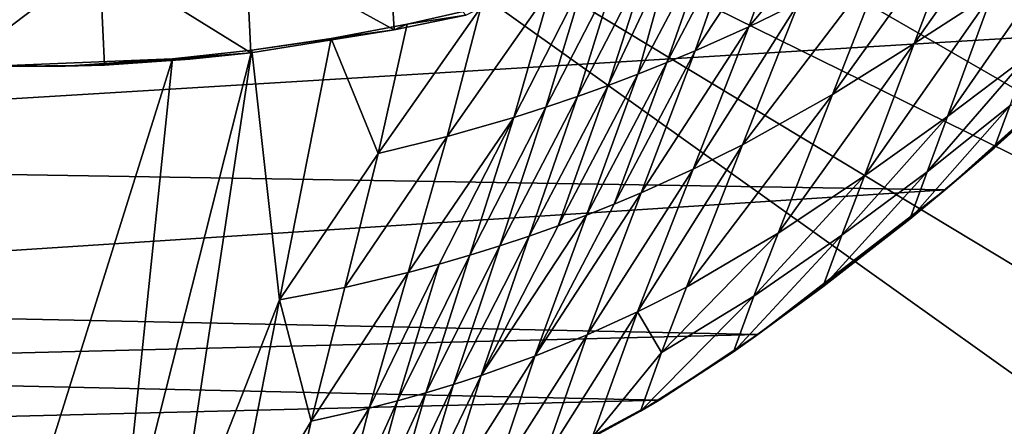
# Model space of a CAD drawing. Header units: metres. Extents: x -1004 to 0, y -808 to 0.
# Tile 97 of 127: x -406 to -219, y -222 to -145. Entities that reach past the tile are written whole.
import ezdxf

# ---------------------------------------------------------------- set-up
doc = ezdxf.new("R2010")
doc.units = ezdxf.units.M

msp = doc.modelspace()

# ---------------------------------------------------------------- linework, layer by layer
at = {"layer": 'None'}
for points in [[(-594.247375, -171.585114, 661.909546), (-196.308548, -147.470947, 662.541565), (-531.962463, -59.26767, 664.851257)], [(-196.308548, -147.470947, 662.541565), (-191.884094, -88.40519, 664.088562), (-531.962463, -59.26767, 664.851257)], [(-220.697571, -140.018784, 525.43927), (-235.636978, -149.734512, 511.679871), (-212.074219, -116.441025, 474.098572)], [(-235.636978, -149.734512, 511.679871), (-226.139175, -124.600067, 453.527283), (-212.074219, -116.441025, 474.098572)], [(-268.853699, -126.936325, 320.339417), (-258.516846, -122.654999, 331.208344), (-277.294708, -151.106461, 397.275604)], [(-277.294708, -151.106461, 397.275604), (-258.516846, -122.654999, 331.208344), (-267.085266, -146.541382, 405.423553)], [(-267.085266, -146.541382, 405.423553), (-258.516846, -122.654999, 331.208344), (-252.857254, -129.519943, 378.431458)], [(-235.636978, -149.734512, 511.679871), (-251.187073, -159.420471, 498.1828), (-226.139175, -124.600067, 453.527283)], [(-251.187073, -159.420471, 498.1828), (-240.855148, -133.044434, 433.242493), (-226.139175, -124.600067, 453.527283)], [(-274.164886, -129.010269, 315.341614), (-268.853699, -126.936325, 320.339417), (-282.651886, -153.352249, 393.428741)], [(-282.651886, -153.352249, 393.428741), (-268.853699, -126.936325, 320.339417), (-277.294708, -151.106461, 397.275604)], [(-362.65152, -131.612823, 256.087219), (-335.602631, -127.759003, 261.909271), (-334.486603, -147.170731, 265.484619)], [(-335.602631, -127.759003, 261.909271), (-320.848877, -144.340042, 267.085724), (-334.486603, -147.170731, 265.484619)], [(-281.58197, -131.760941, 308.949493), (-274.164886, -129.010269, 315.341614), (-288.171051, -155.559418, 389.738251)], [(-288.171051, -155.559418, 389.738251), (-274.164886, -129.010269, 315.341614), (-282.651886, -153.352249, 393.428741)], [(-257.581085, -141.950699, 414.153442), (-267.085266, -146.541382, 405.423553), (-252.857254, -129.519943, 378.431458)], [(-220.697571, -140.018784, 525.43927), (-206.373169, -130.540009, 539.489563), (-229.320923, -163.596527, 576.779968)], [(-206.373169, -130.540009, 539.489563), (-214.077515, -152.068741, 583.932983), (-229.320923, -163.596527, 576.779968)], [(-390.462463, -133.661896, 253.394547), (-362.65152, -131.612823, 256.087219), (-361.70752, -151.482071, 259.95639)], [(-362.65152, -131.612823, 256.087219), (-334.486603, -147.170731, 265.484619), (-361.70752, -151.482071, 259.95639)], [(-285.968109, -133.307892, 305.463562), (-281.58197, -131.760941, 308.949493), (-293.847321, -157.717575, 386.20813)], [(-293.847321, -157.717575, 386.20813), (-281.58197, -131.760941, 308.949493), (-288.171051, -155.559418, 389.738251)], [(-418.364258, -133.888443, 253.016449), (-390.462463, -133.661896, 253.394547), (-417.660858, -154.146637, 256.569244)], [(-417.660858, -154.146637, 256.569244), (-390.462463, -133.661896, 253.394547), (-389.556183, -153.841599, 256.956024)], [(-390.462463, -133.661896, 253.394547), (-361.70752, -151.482071, 259.95639), (-389.556183, -153.841599, 256.956024)], [(-292.034332, -135.351196, 300.969238), (-285.968109, -133.307892, 305.463562), (-299.675751, -159.816452, 382.842499)], [(-299.675751, -159.816452, 382.842499), (-285.968109, -133.307892, 305.463562), (-293.847321, -157.717575, 386.20813)], [(-251.187073, -159.420471, 498.1828), (-268.271698, -168.992706, 485.511444), (-240.855148, -133.044434, 433.242493)], [(-268.271698, -168.992706, 485.511444), (-257.581085, -141.950699, 414.153442), (-240.855148, -133.044434, 433.242493)], [(-298.282776, -137.34053, 296.705292), (-292.034332, -135.351196, 300.969238), (-305.651062, -161.845917, 379.645752)], [(-305.651062, -161.845917, 379.645752), (-292.034332, -135.351196, 300.969238), (-299.675751, -159.816452, 382.842499)], [(-304.706329, -139.264771, 292.67749), (-298.282776, -137.34053, 296.705292), (-311.7677, -163.796173, 376.622467)], [(-311.7677, -163.796173, 376.622467), (-298.282776, -137.34053, 296.705292), (-305.651062, -161.845917, 379.645752)], [(-318.046661, -142.872925, 285.35437), (-304.706329, -139.264771, 292.67749), (-324.400024, -167.423355, 371.116028)], [(-324.400024, -167.423355, 371.116028), (-304.706329, -139.264771, 292.67749), (-311.7677, -163.796173, 376.622467)], [(-229.320923, -163.596527, 576.779968), (-245.134796, -174.868958, 569.832458), (-220.697571, -140.018784, 525.43927)], [(-245.134796, -174.868958, 569.832458), (-235.636978, -149.734512, 511.679871), (-220.697571, -140.018784, 525.43927)], [(-268.271698, -168.992706, 485.511444), (-277.65741, -173.636124, 479.710083), (-257.581085, -141.950699, 414.153442)], [(-277.65741, -173.636124, 479.710083), (-267.085266, -146.541382, 405.423553), (-257.581085, -141.950699, 414.153442)], [(-331.990295, -146.086685, 279.045288), (-318.046661, -142.872925, 285.35437), (-337.517853, -170.628036, 366.363953)], [(-337.517853, -170.628036, 366.363953), (-318.046661, -142.872925, 285.35437), (-324.400024, -167.423355, 371.116028)], [(-318.046661, -142.872925, 285.35437), (-331.990295, -146.086685, 279.045288), (-320.848877, -144.340042, 267.085724)], [(-320.848877, -144.340042, 267.085724), (-331.990295, -146.086685, 279.045288), (-334.486603, -147.170731, 265.484619)], [(-229.7612, -177.557999, 661.75354), (-196.308548, -147.470947, 662.541565), (-594.247375, -171.585114, 661.909546)], [(-334.486603, -147.170731, 265.484619), (-361.534515, -151.034119, 269.596375), (-361.70752, -151.482071, 259.95639)], [(-334.486603, -147.170731, 265.484619), (-346.455231, -148.818436, 273.79599), (-361.534515, -151.034119, 269.596375)], [(-346.455231, -148.818436, 273.79599), (-331.990295, -146.086685, 279.045288), (-337.517853, -170.628036, 366.363953)], [(-331.990295, -146.086685, 279.045288), (-346.455231, -148.818436, 273.79599), (-334.486603, -147.170731, 265.484619)], [(-277.65741, -173.636124, 479.710083), (-287.564789, -178.109467, 474.292084), (-267.085266, -146.541382, 405.423553)], [(-287.564789, -178.109467, 474.292084), (-277.294708, -151.106461, 397.275604), (-267.085266, -146.541382, 405.423553)], [(-229.7612, -177.557999, 661.75354), (-204.886765, -155.62587, 628.364929), (-196.308548, -147.470947, 662.541565)], [(-361.534515, -151.034119, 269.596375), (-346.455231, -148.818436, 273.79599), (-356.24649, -198.476288, 451.07196)], [(-346.455231, -148.818436, 273.79599), (-337.517853, -170.628036, 366.363953), (-356.24649, -198.476288, 451.07196)], [(-389.556183, -153.841599, 256.956024), (-361.70752, -151.482071, 259.95639), (-373.298859, -152.689178, 259.044342)], [(-376.390991, -249.726334, 628.364929), (-386.80661, -250.868378, 628.364929), (-361.534515, -151.034119, 269.596375)], [(-361.534515, -151.034119, 269.596375), (-386.80661, -250.868378, 628.364929), (-376.64209, -152.629639, 266.606384)], [(-361.534515, -151.034119, 269.596375), (-376.64209, -152.629639, 266.606384), (-361.70752, -151.482071, 259.95639)], [(-361.70752, -151.482071, 259.95639), (-376.64209, -152.629639, 266.606384), (-373.298859, -152.689178, 259.044342)], [(-356.24649, -198.476288, 451.07196), (-376.390991, -249.726334, 628.364929), (-361.534515, -151.034119, 269.596375)], [(-287.564789, -178.109467, 474.292084), (-292.705048, -180.265274, 471.733063), (-277.294708, -151.106461, 397.275604)], [(-292.705048, -180.265274, 471.733063), (-282.651886, -153.352249, 393.428741), (-277.294708, -151.106461, 397.275604)], [(-245.134796, -174.868958, 569.832458), (-261.519012, -185.796509, 563.123108), (-235.636978, -149.734512, 511.679871)], [(-261.519012, -185.796509, 563.123108), (-251.187073, -159.420471, 498.1828), (-235.636978, -149.734512, 511.679871)], [(-376.64209, -152.629639, 266.606384), (-407.738159, -251.781006, 628.364929), (-407.743011, -153.945282, 264.157867)], [(-376.64209, -152.629639, 266.606384), (-407.743011, -153.945282, 264.157867), (-396.987854, -154.023972, 259.044495)], [(-386.80661, -250.868378, 628.364929), (-407.738159, -251.781006, 628.364929), (-376.64209, -152.629639, 266.606384)], [(-376.64209, -152.629639, 266.606384), (-396.987854, -154.023972, 259.044495), (-373.298859, -152.689178, 259.044342)], [(-373.298859, -152.689178, 259.044342), (-396.987854, -154.023972, 259.044495), (-389.556183, -153.841599, 256.956024)], [(-288.171051, -155.559418, 389.738251), (-282.651886, -153.352249, 393.428741), (-297.964905, -182.358246, 469.277496)], [(-282.651886, -153.352249, 393.428741), (-292.705048, -180.265274, 471.733063), (-297.964905, -182.358246, 469.277496)], [(-217.518082, -161.5979, 606.151123), (-233.187958, -174.116196, 602.526611), (-214.077515, -152.068741, 583.932983)], [(-214.077515, -152.068741, 583.932983), (-233.187958, -174.116196, 602.526611), (-229.320923, -163.596527, 576.779968)], [(-407.743011, -153.945282, 264.157867), (-420.714478, -153.954758, 259.044525), (-396.987854, -154.023972, 259.044495)], [(-396.987854, -154.023972, 259.044495), (-420.714478, -153.954758, 259.044525), (-417.660858, -154.146637, 256.569244)], [(-396.987854, -154.023972, 259.044495), (-417.660858, -154.146637, 256.569244), (-389.556183, -153.841599, 256.956024)], [(-297.964905, -182.358246, 469.277496), (-303.340729, -184.381866, 466.928101), (-288.171051, -155.559418, 389.738251)], [(-303.340729, -184.381866, 466.928101), (-293.847321, -157.717575, 386.20813), (-288.171051, -155.559418, 389.738251)], [(-229.7612, -177.557999, 661.75354), (-220.464706, -169.644821, 628.364929), (-204.886765, -155.62587, 628.364929)], [(-204.886765, -155.62587, 628.364929), (-220.464706, -169.644821, 628.364929), (-217.518082, -161.5979, 606.151123)], [(-299.675751, -159.816452, 382.842499), (-293.847321, -157.717575, 386.20813), (-308.828735, -186.329651, 464.687714)], [(-293.847321, -157.717575, 386.20813), (-303.340729, -184.381866, 466.928101), (-308.828735, -186.329651, 464.687714)], [(-308.828735, -186.329651, 464.687714), (-314.425079, -188.19519, 462.559357), (-299.675751, -159.816452, 382.842499)], [(-314.425079, -188.19519, 462.559357), (-305.651062, -161.845917, 379.645752), (-299.675751, -159.816452, 382.842499)], [(-261.519012, -185.796509, 563.123108), (-278.96228, -196.034698, 556.869385), (-251.187073, -159.420471, 498.1828)], [(-278.96228, -196.034698, 556.869385), (-268.271698, -168.992706, 485.511444), (-251.187073, -159.420471, 498.1828)], [(-311.7677, -163.796173, 376.622467), (-305.651062, -161.845917, 379.645752), (-320.125671, -189.972321, 460.546112)], [(-305.651062, -161.845917, 379.645752), (-314.425079, -188.19519, 462.559357), (-320.125671, -189.972321, 460.546112)], [(-220.464706, -169.644821, 628.364929), (-236.521408, -183.112808, 628.364929), (-217.518082, -161.5979, 606.151123)], [(-217.518082, -161.5979, 606.151123), (-236.521408, -183.112808, 628.364929), (-233.187958, -174.116196, 602.526611)], [(-324.400024, -167.423355, 371.116028), (-311.7677, -163.796173, 376.622467), (-331.821442, -193.238998, 456.878143)], [(-331.821442, -193.238998, 456.878143), (-311.7677, -163.796173, 376.622467), (-325.926025, -191.65538, 458.651245)], [(-311.7677, -163.796173, 376.622467), (-320.125671, -189.972321, 460.546112), (-325.926025, -191.65538, 458.651245)], [(-233.187958, -174.116196, 602.526611), (-249.386047, -186.188202, 599.027466), (-229.320923, -163.596527, 576.779968)], [(-229.320923, -163.596527, 576.779968), (-249.386047, -186.188202, 599.027466), (-245.134796, -174.868958, 569.832458)], [(-337.517853, -170.628036, 366.363953), (-324.400024, -167.423355, 371.116028), (-343.876801, -196.086746, 453.71109)], [(-343.876801, -196.086746, 453.71109), (-324.400024, -167.423355, 371.116028), (-331.821442, -193.238998, 456.878143)], [(-278.96228, -196.034698, 556.869385), (-288.229553, -200.730835, 553.996582), (-268.271698, -168.992706, 485.511444)], [(-288.229553, -200.730835, 553.996582), (-277.65741, -173.636124, 479.710083), (-268.271698, -168.992706, 485.511444)], [(-236.521408, -183.112808, 628.364929), (-220.464706, -169.644821, 628.364929), (-229.7612, -177.557999, 661.75354)], [(-558.485962, -198.901932, 661.194153), (-229.7612, -177.557999, 661.75354), (-594.247375, -171.585114, 661.909546)], [(-356.24649, -198.476288, 451.07196), (-337.517853, -170.628036, 366.363953), (-343.876801, -196.086746, 453.71109)], [(-288.229553, -200.730835, 553.996582), (-297.834869, -205.112473, 551.308533), (-277.65741, -173.636124, 479.710083)], [(-297.834869, -205.112473, 551.308533), (-287.564789, -178.109467, 474.292084), (-277.65741, -173.636124, 479.710083)], [(-249.386047, -186.188202, 599.027466), (-266.10614, -197.781754, 595.6875), (-245.134796, -174.868958, 569.832458)], [(-245.134796, -174.868958, 569.832458), (-266.10614, -197.781754, 595.6875), (-261.519012, -185.796509, 563.123108)], [(-236.521408, -183.112808, 628.364929), (-253.040115, -196.009888, 628.364929), (-233.187958, -174.116196, 602.526611)], [(-233.187958, -174.116196, 602.526611), (-253.040115, -196.009888, 628.364929), (-249.386047, -186.188202, 599.027466)], [(-265.374725, -205.054779, 661.033325), (-229.7612, -177.557999, 661.75354), (-558.485962, -198.901932, 661.194153)], [(-265.374725, -205.054779, 661.033325), (-236.521408, -183.112808, 628.364929), (-229.7612, -177.557999, 661.75354)], [(-297.834869, -205.112473, 551.308533), (-307.758789, -209.157074, 548.816711), (-287.564789, -178.109467, 474.292084)], [(-307.758789, -209.157074, 548.816711), (-292.705048, -180.265274, 471.733063), (-287.564789, -178.109467, 474.292084)], [(-297.964905, -182.358246, 469.277496), (-292.705048, -180.265274, 471.733063), (-307.758789, -209.157074, 548.816711)], [(-307.758789, -209.157074, 548.816711), (-317.98175, -212.84285, 546.532959), (-297.964905, -182.358246, 469.277496)], [(-317.98175, -212.84285, 546.532959), (-303.340729, -184.381866, 466.928101), (-297.964905, -182.358246, 469.277496)], [(-253.040115, -196.009888, 628.364929), (-236.521408, -183.112808, 628.364929), (-265.374725, -205.054779, 661.033325)], [(-308.828735, -186.329651, 464.687714), (-303.340729, -184.381866, 466.928101), (-317.98175, -212.84285, 546.532959)], [(-317.98175, -212.84285, 546.532959), (-323.199097, -214.544464, 545.472961), (-308.828735, -186.329651, 464.687714)], [(-323.199097, -214.544464, 545.472961), (-314.425079, -188.19519, 462.559357), (-308.828735, -186.329651, 464.687714)], [(-266.10614, -197.781754, 595.6875), (-283.686127, -208.465439, 592.59137), (-261.519012, -185.796509, 563.123108)], [(-261.519012, -185.796509, 563.123108), (-283.686127, -208.465439, 592.59137), (-278.96228, -196.034698, 556.869385)], [(-253.040115, -196.009888, 628.364929), (-269.998688, -208.323685, 628.364929), (-249.386047, -186.188202, 599.027466)], [(-249.386047, -186.188202, 599.027466), (-269.998688, -208.323685, 628.364929), (-266.10614, -197.781754, 595.6875)], [(-320.125671, -189.972321, 460.546112), (-314.425079, -188.19519, 462.559357), (-328.483612, -216.148453, 544.469727)], [(-314.425079, -188.19519, 462.559357), (-323.199097, -214.544464, 545.472961), (-328.483612, -216.148453, 544.469727)], [(-325.926025, -191.65538, 458.651245), (-320.125671, -189.972321, 460.546112), (-333.832489, -217.652527, 543.524902)], [(-320.125671, -189.972321, 460.546112), (-328.483612, -216.148453, 544.469727), (-333.832489, -217.652527, 543.524902)], [(-333.832489, -217.652527, 543.524902), (-339.242859, -219.054657, 542.640259), (-325.926025, -191.65538, 458.651245)], [(-339.242859, -219.054657, 542.640259), (-331.821442, -193.238998, 456.878143), (-325.926025, -191.65538, 458.651245)], [(-343.876801, -196.086746, 453.71109), (-331.821442, -193.238998, 456.878143), (-350.235718, -221.545441, 541.058167)], [(-331.821442, -193.238998, 456.878143), (-339.242859, -219.054657, 542.640259), (-350.235718, -221.545441, 541.058167)], [(-343.876801, -196.086746, 453.71109), (-350.235718, -221.545441, 541.058167), (-356.24649, -198.476288, 451.07196)], [(-283.686127, -208.465439, 592.59137), (-288.229553, -200.730835, 553.996582), (-278.96228, -196.034698, 556.869385)], [(-269.998688, -208.323685, 628.364929), (-253.040115, -196.009888, 628.364929), (-265.374725, -205.054779, 661.033325)], [(-269.998688, -208.323685, 628.364929), (-287.664154, -219.587906, 628.364929), (-266.10614, -197.781754, 595.6875)], [(-266.10614, -197.781754, 595.6875), (-287.664154, -219.587906, 628.364929), (-283.686127, -208.465439, 592.59137)], [(-540.131531, -211.915665, 660.853333), (-265.374725, -205.054779, 661.033325), (-558.485962, -198.901932, 661.194153)], [(-366.035156, -248.130508, 628.364929), (-376.390991, -249.726334, 628.364929), (-356.24649, -198.476288, 451.07196)], [(-350.235718, -221.545441, 541.058167), (-366.035156, -248.130508, 628.364929), (-356.24649, -198.476288, 451.07196)], [(-296.848663, -224.631653, 628.364929), (-306.244751, -229.269318, 628.364929), (-288.229553, -200.730835, 553.996582)], [(-288.229553, -200.730835, 553.996582), (-306.244751, -229.269318, 628.364929), (-297.834869, -205.112473, 551.308533)], [(-283.686127, -208.465439, 592.59137), (-296.848663, -224.631653, 628.364929), (-288.229553, -200.730835, 553.996582)], [(-284.117157, -217.49707, 660.707458), (-265.374725, -205.054779, 661.033325), (-540.131531, -211.915665, 660.853333)], [(-306.244751, -229.269318, 628.364929), (-315.83429, -233.492493, 628.364929), (-297.834869, -205.112473, 551.308533)], [(-297.834869, -205.112473, 551.308533), (-315.83429, -233.492493, 628.364929), (-307.758789, -209.157074, 548.816711)], [(-269.998688, -208.323685, 628.364929), (-265.374725, -205.054779, 661.033325), (-284.117157, -217.49707, 660.707458)], [(-315.83429, -233.492493, 628.364929), (-325.59903, -237.293045, 628.364929), (-307.758789, -209.157074, 548.816711)], [(-307.758789, -209.157074, 548.816711), (-325.59903, -237.293045, 628.364929), (-317.98175, -212.84285, 546.532959)], [(-287.664154, -219.587906, 628.364929), (-296.848663, -224.631653, 628.364929), (-283.686127, -208.465439, 592.59137)], [(-287.664154, -219.587906, 628.364929), (-269.998688, -208.323685, 628.364929), (-284.117157, -217.49707, 660.707458)], [(-520.812561, -223.441391, 660.551514), (-284.117157, -217.49707, 660.707458), (-540.131531, -211.915665, 660.853333)], [(-325.59903, -237.293045, 628.364929), (-330.541382, -239.032288, 628.364929), (-317.98175, -212.84285, 546.532959)], [(-317.98175, -212.84285, 546.532959), (-330.541382, -239.032288, 628.364929), (-323.199097, -214.544464, 545.472961)], [(-330.541382, -239.032288, 628.364929), (-335.52066, -240.662857, 628.364929), (-323.199097, -214.544464, 545.472961)], [(-323.199097, -214.544464, 545.472961), (-335.52066, -240.662857, 628.364929), (-328.483612, -216.148453, 544.469727)], [(-335.52066, -240.662857, 628.364929), (-340.534454, -242.18396, 628.364929), (-328.483612, -216.148453, 544.469727)], [(-328.483612, -216.148453, 544.469727), (-340.534454, -242.18396, 628.364929), (-333.832489, -217.652527, 543.524902)], [(-303.921326, -228.169846, 660.427917), (-284.117157, -217.49707, 660.707458), (-520.812561, -223.441391, 660.551514)], [(-340.534454, -242.18396, 628.364929), (-345.580353, -243.595032, 628.364929), (-333.832489, -217.652527, 543.524902)], [(-333.832489, -217.652527, 543.524902), (-345.580353, -243.595032, 628.364929), (-339.242859, -219.054657, 542.640259)], [(-287.664154, -219.587906, 628.364929), (-284.117157, -217.49707, 660.707458), (-303.921326, -228.169846, 660.427917)], [(-345.580353, -243.595032, 628.364929), (-355.758484, -246.085342, 628.364929), (-339.242859, -219.054657, 542.640259)], [(-339.242859, -219.054657, 542.640259), (-355.758484, -246.085342, 628.364929), (-350.235718, -221.545441, 541.058167)], [(-296.848663, -224.631653, 628.364929), (-287.664154, -219.587906, 628.364929), (-303.921326, -228.169846, 660.427917)], [(-355.758484, -246.085342, 628.364929), (-366.035156, -248.130508, 628.364929), (-350.235718, -221.545441, 541.058167)]]:
    msp.add_3dface(points, dxfattribs=at)
at = {"layer": 'None012349'}
for points in [[(-10, -10, 90), (-502.018646, -625.846375, 90), (-994.037292, -10, 90)], [(-494.003571, -626.560364, 90), (-502.018646, -625.846375, 90), (-10, -10, 90)], [(-485.779327, -628.854126, 90), (-494.003571, -626.560364, 90), (-10, -10, 90)], [(-477.800262, -632.855408, 90), (-485.779327, -628.854126, 90), (-10, -10, 90)], [(-10, -10, 90), (-470.61264, -638.481506, 90), (-477.800262, -632.855408, 90)], [(-217.024689, -763.271118, 90), (-470.61264, -638.481506, 90), (-10, -10, 90)], [(-211.902725, -69.163666, 118.815804), (-261.20816, -72.273964, 118.761513), (-70.20401, -166.436142, 117.117905)], [(-261.20816, -72.273964, 118.761513), (-310.819183, -74.833893, 118.716827), (-67.63723, -207.428024, 116.40239)], [(-70.20401, -166.436142, 117.117905), (-261.20816, -72.273964, 118.761513), (-67.63723, -207.428024, 116.40239)], [(-310.819183, -74.833893, 118.716827), (-357.881531, -76.725929, 118.683807), (-65.750778, -245.26564, 115.741936)], [(-67.63723, -207.428024, 116.40239), (-310.819183, -74.833893, 118.716827), (-65.750778, -245.26564, 115.741936)], [(-502.018616, -79.224953, 118.640182), (-502.018646, -605.043579, 109.461983), (-405.341431, -78.099579, 118.659828)], [(-502.018646, -605.043579, 109.461983), (-490.16217, -606.131226, 109.443001), (-405.341431, -78.099579, 118.659828)], [(-405.341431, -78.099579, 118.659828), (-490.16217, -606.131226, 109.443001), (-63.327908, -322.10611, 114.400681)], [(-65.750778, -245.26564, 115.741936), (-357.881531, -76.725929, 118.683807), (-405.341431, -78.099579, 118.659828)], [(-63.327908, -322.10611, 114.400681), (-64.299881, -283.837677, 115.068657), (-405.341431, -78.099579, 118.659828)], [(-64.299881, -283.837677, 115.068657), (-65.750778, -245.26564, 115.741936), (-405.341431, -78.099579, 118.659828)]]:
    msp.add_3dface(points, dxfattribs=at)

doc.saveas('drawing.dxf')
